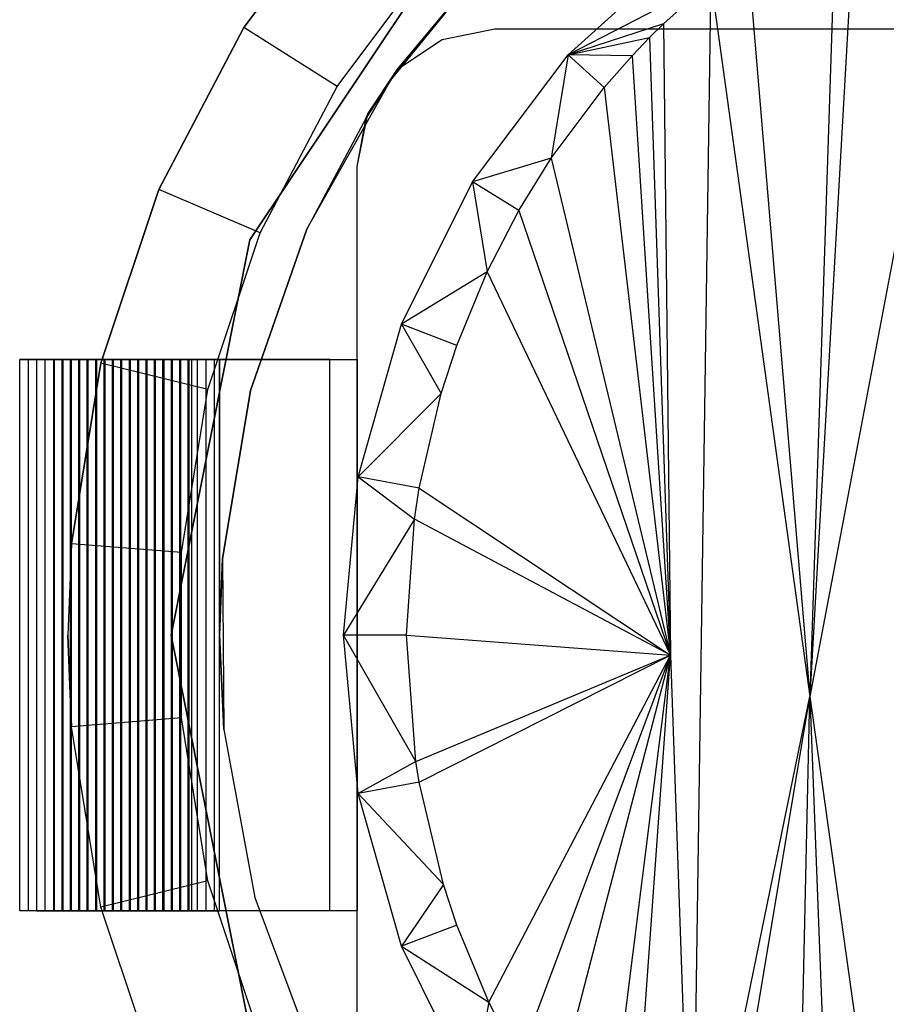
# Model space of a CAD drawing. Extents: x -3.54 to 3.54, y 0.19 to 5.65.
# Tile 47 of 62: x -2.39 to -2.14, y 4.56 to 4.84. Entities that reach past the tile are written whole.
import ezdxf

# ---------------------------------------------------------------- set-up
doc = ezdxf.new("R2010")
doc.units = 0
doc.header["$MEASUREMENT"] = 0
doc.layers.get('0').update_dxf_attribs({"color": 13, "linetype": 'CONTINUOUS'})

# ---------------------------------------------------------------- blocks, each defined once
blk = doc.blocks.new('EASY_RIGHT_PM_STL')
at = {"color": 0}
for p, q in [((-2.1134, 4.89442, 4.75146), (-2.15999, 4.64807, 4.73782)), ((-2.1134, 4.89442, 4.75146), (-2.15999, 4.64807, 4.73782)), ((-2.29036, 4.88098, 4.85906), (-2.32176, 4.83919, 4.85906)), ((-2.32176, 4.83919, 4.82756), (-2.29036, 4.88098, 4.82756)), ((-2.29036, 4.88098, 4.85906), (-2.32176, 4.83919, 4.85906)), ((-2.32176, 4.83919, 4.82756), (-2.29036, 4.88098, 4.82756)), ((-2.1468, 4.88014, 4.74192), (-2.15999, 4.64807, 4.73782)), ((-2.1468, 4.88014, 4.74192), (-2.15999, 4.64807, 4.73782)), ((-2.15253, 4.87704, 4.74016), (-2.15999, 4.64807, 4.73782)), ((-2.15253, 4.87704, 4.74016), (-2.15999, 4.64807, 4.73782)), ((-2.25604, 4.87439, 4.85906), (-2.32004, 4.77859, 4.85906)), ((-2.32004, 4.77859, 4.9378), (-2.25604, 4.87439, 4.9378)), ((-2.25604, 4.87439, 4.85906), (-2.32004, 4.77859, 4.85906)), ((-2.32004, 4.77859, 4.9378), (-2.25604, 4.87439, 4.9378)), ((-2.27987, 4.82411, 4.85906), (-2.24901, 4.86189, 4.85906)), ((-2.27987, 4.82411, 4.85906), (-2.24901, 4.86189, 4.85906)), ((-2.24901, 4.86189, 5.0126), (-2.27784, 4.82729, 5.0126)), ((-2.27784, 4.82729, 5.0126), (-2.24901, 4.86189, 4.85906)), ((-2.24901, 4.86189, 5.0126), (-2.27784, 4.82729, 5.0126)), ((-2.27784, 4.82729, 5.0126), (-2.24901, 4.86189, 4.85906)), ((-2.22909, 4.83137, 4.79606), (-2.19553, 4.86196, 4.79606)), ((-2.22909, 4.83137, 4.79606), (-2.19553, 4.86196, 4.79606)), ((-2.29514, 4.82236, 4.79606), (-2.26679, 4.8601, 4.79606)), ((-2.29514, 4.82236, 4.79606), (-2.26679, 4.8601, 4.79606)), ((-2.17787, 4.86066, 4.73197), (-2.15999, 4.64807, 4.73782)), ((-2.17787, 4.86066, 4.73197), (-2.15999, 4.64807, 4.73782)), ((-2.18833, 4.85245, 4.72838), (-2.22909, 4.83137, 4.79606)), ((-2.18833, 4.85245, 4.72838), (-2.22909, 4.83137, 4.79606)), ((-2.20185, 4.84029, 4.72357), (-2.18833, 4.85245, 4.72838)), ((-2.20185, 4.84029, 4.72357), (-2.18833, 4.85245, 4.72838)), ((-2.18833, 4.85245, 4.72838), (-2.19375, 4.4834, 4.72648)), ((-2.18833, 4.85245, 4.72838), (-2.19375, 4.4834, 4.72648)), ((-2.18833, 4.85245, 4.72838), (-2.15999, 4.64807, 4.73782)), ((-2.18833, 4.85245, 4.72838), (-2.15999, 4.64807, 4.73782)), ((-2.32176, 4.83919, 4.85906), (-2.34606, 4.79291, 4.85906)), ((-2.34606, 4.79291, 4.82756), (-2.32176, 4.83919, 4.82756)), ((-2.32176, 4.83919, 4.85906), (-2.34606, 4.79291, 4.85906)), ((-2.34606, 4.79291, 4.82756), (-2.32176, 4.83919, 4.82756)), ((-2.29514, 4.82236, 4.79606), (-2.32176, 4.83919, 4.82756)), ((-2.29514, 4.82236, 4.79606), (-2.32176, 4.83919, 4.82756)), ((-2.32176, 4.83919, 4.85906), (-2.32176, 4.83919, 4.82756)), ((-2.32176, 4.83919, 4.85906), (-2.32176, 4.83919, 4.82756)), ((-2.26507, 4.83583, 5.0126), (-2.25, 4.83883, 5.0126)), ((-2.26507, 4.83583, 5.27638), (-2.25, 4.83883, 5.27638)), ((-2.26507, 4.83583, 5.0126), (-2.25, 4.83883, 5.0126)), ((-2.26507, 4.83583, 5.27638), (-2.25, 4.83883, 5.27638)), ((-2.25, 4.83883, 5.0126), (-1.84449, 4.83883, 5.0126)), ((-2.25, 4.83883, 5.27638), (-2.25, 4.83883, 5.0126)), ((-2.25, 4.83883, 5.27638), (-1.84449, 4.83883, 5.27638)), ((-2.25, 4.83883, 5.0126), (-1.84449, 4.83883, 5.0126)), ((-2.25, 4.83883, 5.27638), (-2.25, 4.83883, 5.0126)), ((-2.25, 4.83883, 5.27638), (-1.84449, 4.83883, 5.27638)), ((-2.20185, 4.84029, 4.72357), (-2.22909, 4.83137, 4.79606)), ((-2.20185, 4.84029, 4.72357), (-2.22909, 4.83137, 4.79606)), ((-2.20582, 4.83634, 4.72211), (-2.20185, 4.84029, 4.72357)), ((-2.20582, 4.83634, 4.72211), (-2.20185, 4.84029, 4.72357)), ((-2.20185, 4.84029, 4.72357), (-2.19979, 4.65987, 4.72431)), ((-2.20185, 4.84029, 4.72357), (-2.19979, 4.65987, 4.72431)), ((-2.27784, 4.82729, 5.0126), (-2.26507, 4.83583, 5.0126)), ((-2.27784, 4.82729, 5.27638), (-2.26507, 4.83583, 5.27638)), ((-2.27784, 4.82729, 5.0126), (-2.26507, 4.83583, 5.0126)), ((-2.27784, 4.82729, 5.27638), (-2.26507, 4.83583, 5.27638)), ((-2.26507, 4.83583, 5.27638), (-2.26507, 4.83583, 5.0126)), ((-2.26507, 4.83583, 5.27638), (-2.26507, 4.83583, 5.0126)), ((-2.22909, 4.83137, 4.79606), (-2.20582, 4.83634, 4.72211)), ((-2.22909, 4.83137, 4.79606), (-2.20582, 4.83634, 4.72211)), ((-2.21081, 4.83111, 4.72026), (-2.20582, 4.83634, 4.72211)), ((-2.21081, 4.83111, 4.72026), (-2.20582, 4.83634, 4.72211)), ((-2.20582, 4.83634, 4.72211), (-2.19979, 4.65987, 4.72431)), ((-2.20582, 4.83634, 4.72211), (-2.19979, 4.65987, 4.72431)), ((-2.25645, 4.79513, 4.79606), (-2.22909, 4.83137, 4.79606)), ((-2.25645, 4.79513, 4.79606), (-2.22909, 4.83137, 4.79606)), ((-2.22909, 4.83137, 4.79606), (-2.23391, 4.80187, 4.71131)), ((-2.22909, 4.83137, 4.79606), (-2.23391, 4.80187, 4.71131)), ((-2.21081, 4.83111, 4.72026), (-2.22909, 4.83137, 4.79606)), ((-2.21081, 4.83111, 4.72026), (-2.22909, 4.83137, 4.79606)), ((-2.21879, 4.82203, 4.71723), (-2.22909, 4.83137, 4.79606)), ((-2.21879, 4.82203, 4.71723), (-2.22909, 4.83137, 4.79606)), ((-2.21879, 4.82203, 4.71723), (-2.21081, 4.83111, 4.72026)), ((-2.21879, 4.82203, 4.71723), (-2.21081, 4.83111, 4.72026)), ((-2.21081, 4.83111, 4.72026), (-2.19979, 4.65987, 4.72431)), ((-2.21081, 4.83111, 4.72026), (-2.19979, 4.65987, 4.72431)), ((-2.28637, 4.81452, 5.27638), (-2.27784, 4.82729, 5.27638)), ((-2.28637, 4.81452, 5.0126), (-2.27784, 4.82729, 5.0126)), ((-2.28637, 4.81452, 5.27638), (-2.27784, 4.82729, 5.27638)), ((-2.27784, 4.82729, 5.0126), (-2.27987, 4.82411, 5.0126)), ((-2.27784, 4.82729, 5.0126), (-2.27987, 4.82411, 4.85906)), ((-2.27784, 4.82729, 5.0126), (-2.27987, 4.82411, 4.85906)), ((-2.27784, 4.82729, 5.27638), (-2.27784, 4.82729, 5.0126)), ((-2.27784, 4.82729, 5.27638), (-2.27784, 4.82729, 5.0126)), ((-2.31708, 4.78056, 4.79606), (-2.29514, 4.82236, 4.79606)), ((-2.31708, 4.78056, 4.79606), (-2.29514, 4.82236, 4.79606)), ((-2.30374, 4.78157, 4.85906), (-2.27987, 4.82411, 4.85906)), ((-2.30374, 4.78157, 4.85906), (-2.27987, 4.82411, 4.85906)), ((-2.28682, 4.81339, 5.0126), (-2.27987, 4.82411, 4.85906)), ((-2.27987, 4.82411, 5.0126), (-2.28682, 4.81339, 5.0126)), ((-2.28682, 4.81339, 5.0126), (-2.27987, 4.82411, 4.85906)), ((-2.27987, 4.82411, 5.0126), (-2.27987, 4.82411, 4.85906)), ((-2.27987, 4.82411, 5.0126), (-2.27987, 4.82411, 4.85906)), ((-2.23391, 4.80187, 4.71131), (-2.21879, 4.82203, 4.71723)), ((-2.23391, 4.80187, 4.71131), (-2.21879, 4.82203, 4.71723)), ((-2.21879, 4.82203, 4.71723), (-2.19979, 4.65987, 4.72431)), ((-2.21879, 4.82203, 4.71723), (-2.19979, 4.65987, 4.72431)), ((-2.28682, 4.81339, 5.0126), (-2.30374, 4.78157, 5.0126)), ((-2.28682, 4.81339, 5.0126), (-2.30374, 4.78157, 5.0126)), ((-2.28682, 4.81339, 5.0126), (-2.30374, 4.78157, 4.85906)), ((-2.28682, 4.81339, 5.0126), (-2.30374, 4.78157, 4.85906)), ((-2.28937, 4.79946, 5.27638), (-2.28637, 4.81452, 5.0126)), ((-2.28937, 4.79946, 5.27638), (-2.28637, 4.81452, 5.27638)), ((-2.28937, 4.79946, 5.27638), (-2.28637, 4.81452, 5.0126)), ((-2.28937, 4.79946, 5.27638), (-2.28637, 4.81452, 5.27638)), ((-2.28937, 4.79946, 5.0126), (-2.28682, 4.81339, 5.0126)), ((-2.28937, 4.79946, 5.0126), (-2.28682, 4.81339, 5.0126)), ((-2.28937, 4.79946, 5.27638), (-2.28682, 4.81339, 5.0126)), ((-2.28937, 4.79946, 5.27638), (-2.28682, 4.81339, 5.0126)), ((-2.28682, 4.81339, 5.0126), (-2.28637, 4.81452, 5.0126)), ((-2.28637, 4.81452, 5.27638), (-2.28637, 4.81452, 5.0126)), ((-2.28637, 4.81452, 5.27638), (-2.28637, 4.81452, 5.0126)), ((-2.23391, 4.80187, 4.71131), (-2.25645, 4.79513, 4.79606)), ((-2.23391, 4.80187, 4.71131), (-2.25645, 4.79513, 4.79606)), ((-2.24316, 4.78695, 4.70755), (-2.23391, 4.80187, 4.71131)), ((-2.24316, 4.78695, 4.70755), (-2.23391, 4.80187, 4.71131)), ((-2.23391, 4.80187, 4.71131), (-2.19979, 4.65987, 4.72431)), ((-2.23391, 4.80187, 4.71131), (-2.19979, 4.65987, 4.72431)), ((-2.28937, 4.53174, 5.0126), (-2.28937, 4.79946, 5.0126)), ((-2.28937, 4.53174, 5.0126), (-2.28937, 4.79946, 5.0126)), ((-2.28937, 4.74434, 5.27638), (-2.28937, 4.79946, 5.27638)), ((-2.28937, 4.79946, 5.27638), (-2.28937, 4.79946, 5.0126)), ((-2.28937, 4.79946, 5.27638), (-2.28937, 4.79946, 5.0126)), ((-2.28937, 4.74434, 5.27638), (-2.28937, 4.79946, 5.27638)), ((-2.27669, 4.75449, 4.79606), (-2.25645, 4.79513, 4.79606)), ((-2.27669, 4.75449, 4.79606), (-2.25645, 4.79513, 4.79606)), ((-2.25645, 4.79513, 4.79606), (-2.25225, 4.76939, 4.70375)), ((-2.24316, 4.78695, 4.70755), (-2.25645, 4.79513, 4.79606)), ((-2.24316, 4.78695, 4.70755), (-2.25645, 4.79513, 4.79606)), ((-2.25645, 4.79513, 4.79606), (-2.25225, 4.76939, 4.70375)), ((-2.34606, 4.79291, 4.85906), (-2.36261, 4.74333, 4.85906)), ((-2.36261, 4.74333, 4.82756), (-2.34606, 4.79291, 4.82756)), ((-2.34606, 4.79291, 4.85906), (-2.36261, 4.74333, 4.85906)), ((-2.36261, 4.74333, 4.82756), (-2.34606, 4.79291, 4.82756)), ((-2.31708, 4.78056, 4.79606), (-2.34606, 4.79291, 4.82756)), ((-2.31708, 4.78056, 4.79606), (-2.34606, 4.79291, 4.82756)), ((-2.34606, 4.79291, 4.85906), (-2.34606, 4.79291, 4.82756)), ((-2.34606, 4.79291, 4.85906), (-2.34606, 4.79291, 4.82756)), ((-2.25225, 4.76939, 4.70375), (-2.24316, 4.78695, 4.70755)), ((-2.25225, 4.76939, 4.70375), (-2.24316, 4.78695, 4.70755)), ((-2.24316, 4.78695, 4.70755), (-2.19979, 4.65987, 4.72431)), ((-2.24316, 4.78695, 4.70755), (-2.19979, 4.65987, 4.72431)), ((-2.33203, 4.73579, 4.79606), (-2.31708, 4.78056, 4.79606)), ((-2.33203, 4.73579, 4.79606), (-2.31708, 4.78056, 4.79606)), ((-2.31991, 4.73554, 4.85906), (-2.30374, 4.78157, 4.85906)), ((-2.30374, 4.78157, 5.0126), (-2.31991, 4.73554, 5.0126)), ((-2.30374, 4.78157, 5.0126), (-2.31991, 4.73554, 5.0126)), ((-2.31991, 4.73554, 4.85906), (-2.30374, 4.78157, 4.85906)), ((-2.30374, 4.78157, 5.0126), (-2.30374, 4.78157, 4.85906)), ((-2.30374, 4.78157, 5.0126), (-2.30374, 4.78157, 4.85906)), ((-2.32004, 4.77859, 4.85906), (-2.34252, 4.6656, 4.85906)), ((-2.34252, 4.6656, 4.9378), (-2.32004, 4.77859, 4.9378)), ((-2.32004, 4.77859, 4.85906), (-2.34252, 4.6656, 4.85906)), ((-2.34252, 4.6656, 4.9378), (-2.32004, 4.77859, 4.9378)), ((-2.32004, 4.77859, 4.85906), (-2.32004, 4.77859, 4.9378)), ((-2.32004, 4.77859, 4.85906), (-2.32004, 4.77859, 4.9378)), ((-2.25225, 4.76939, 4.70375), (-2.27669, 4.75449, 4.79606)), ((-2.25225, 4.76939, 4.70375), (-2.27669, 4.75449, 4.79606)), ((-2.26089, 4.7484, 4.70005), (-2.25225, 4.76939, 4.70375)), ((-2.26089, 4.7484, 4.70005), (-2.25225, 4.76939, 4.70375)), ((-2.25225, 4.76939, 4.70375), (-2.19979, 4.65987, 4.72431)), ((-2.25225, 4.76939, 4.70375), (-2.19979, 4.65987, 4.72431)), ((-2.28912, 4.71081, 4.79606), (-2.27669, 4.75449, 4.79606)), ((-2.28912, 4.71081, 4.79606), (-2.27669, 4.75449, 4.79606)), ((-2.27669, 4.75449, 4.79606), (-2.26535, 4.73469, 4.69811)), ((-2.26089, 4.7484, 4.70005), (-2.27669, 4.75449, 4.79606)), ((-2.26089, 4.7484, 4.70005), (-2.27669, 4.75449, 4.79606)), ((-2.27669, 4.75449, 4.79606), (-2.26535, 4.73469, 4.69811)), ((-2.26535, 4.73469, 4.69811), (-2.26089, 4.7484, 4.70005)), ((-2.26535, 4.73469, 4.69811), (-2.26089, 4.7484, 4.70005)), ((-2.38583, 4.74434, 5.0126), (-2.38342, 4.74434, 5.0051)), ((-2.38583, 4.58686, 5.0126), (-2.38583, 4.74434, 5.0126)), ((-2.29724, 4.74434, 5.27638), (-2.38583, 4.74434, 5.0126)), ((-2.38583, 4.58686, 5.0126), (-2.38583, 4.74434, 5.0126)), ((-2.38583, 4.74434, 5.0126), (-2.38342, 4.74434, 5.0051)), ((-2.29724, 4.74434, 5.27638), (-2.38583, 4.74434, 5.0126)), ((-2.38342, 4.74434, 5.0051), (-2.38342, 4.58686, 5.0051)), ((-2.38342, 4.74434, 5.0051), (-2.37593, 4.74434, 5.0075)), ((-2.38342, 4.74434, 5.0051), (-2.38342, 4.58686, 5.0051)), ((-2.38342, 4.74434, 5.0051), (-2.37593, 4.74434, 5.0075)), ((-2.37352, 4.74434, 5.00001), (-2.38102, 4.74434, 4.9976)), ((-2.38102, 4.74434, 4.9976), (-2.38102, 4.58686, 4.9976)), ((-2.38102, 4.74434, 4.9976), (-2.37862, 4.74434, 4.9901)), ((-2.38102, 4.74434, 4.9976), (-2.38102, 4.58686, 4.9976)), ((-2.38102, 4.74434, 4.9976), (-2.37862, 4.74434, 4.9901)), ((-2.37352, 4.74434, 5.00001), (-2.38102, 4.74434, 4.9976)), ((-2.37862, 4.74434, 4.9901), (-2.37862, 4.58686, 4.9901)), ((-2.37862, 4.74434, 4.9901), (-2.37112, 4.74434, 4.99251)), ((-2.37862, 4.74434, 4.9901), (-2.37862, 4.58686, 4.9901)), ((-2.37862, 4.74434, 4.9901), (-2.37112, 4.74434, 4.99251)), ((-2.36872, 4.74434, 4.98501), (-2.37621, 4.74434, 4.9826)), ((-2.37621, 4.74434, 4.9826), (-2.37621, 4.58686, 4.9826)), ((-2.37621, 4.74434, 4.9826), (-2.37381, 4.74434, 4.97511)), ((-2.37621, 4.74434, 4.9826), (-2.37621, 4.58686, 4.9826)), ((-2.37621, 4.74434, 4.9826), (-2.37381, 4.74434, 4.97511)), ((-2.36872, 4.74434, 4.98501), (-2.37621, 4.74434, 4.9826)), ((-2.37593, 4.74434, 5.0075), (-2.37593, 4.58686, 5.0075)), ((-2.37593, 4.74434, 5.0075), (-2.37352, 4.74434, 5.00001)), ((-2.37593, 4.74434, 5.0075), (-2.37593, 4.58686, 5.0075)), ((-2.37593, 4.74434, 5.0075), (-2.37352, 4.74434, 5.00001)), ((-2.37381, 4.74434, 4.97511), (-2.37381, 4.58686, 4.97511)), ((-2.37381, 4.74434, 4.97511), (-2.36631, 4.74434, 4.97751)), ((-2.37381, 4.74434, 4.97511), (-2.37381, 4.58686, 4.97511)), ((-2.37381, 4.74434, 4.97511), (-2.36631, 4.74434, 4.97751)), ((-2.37352, 4.74434, 5.00001), (-2.37352, 4.58686, 5.00001)), ((-2.37352, 4.74434, 5.00001), (-2.37352, 4.58686, 5.00001)), ((-2.36391, 4.74434, 4.97001), (-2.37141, 4.74434, 4.96761)), ((-2.37141, 4.74434, 4.96761), (-2.37141, 4.58686, 4.96761)), ((-2.37141, 4.74434, 4.96761), (-2.369, 4.74434, 4.96011)), ((-2.37141, 4.74434, 4.96761), (-2.37141, 4.58686, 4.96761)), ((-2.37141, 4.74434, 4.96761), (-2.369, 4.74434, 4.96011)), ((-2.36391, 4.74434, 4.97001), (-2.37141, 4.74434, 4.96761)), ((-2.37112, 4.74434, 4.99251), (-2.37112, 4.58686, 4.99251)), ((-2.37112, 4.74434, 4.99251), (-2.36872, 4.74434, 4.98501)), ((-2.37112, 4.74434, 4.99251), (-2.37112, 4.58686, 4.99251)), ((-2.37112, 4.74434, 4.99251), (-2.36872, 4.74434, 4.98501)), ((-2.36261, 4.74333, 4.85906), (-2.37099, 4.69173, 4.85906)), ((-2.37099, 4.69173, 4.82756), (-2.36261, 4.74333, 4.82756)), ((-2.36261, 4.74333, 4.85906), (-2.37099, 4.69173, 4.85906)), ((-2.37099, 4.69173, 4.82756), (-2.36261, 4.74333, 4.82756)), ((-2.369, 4.74434, 4.96011), (-2.369, 4.58686, 4.96011)), ((-2.369, 4.74434, 4.96011), (-2.36151, 4.74434, 4.96251)), ((-2.369, 4.74434, 4.96011), (-2.369, 4.58686, 4.96011)), ((-2.369, 4.74434, 4.96011), (-2.36151, 4.74434, 4.96251)), ((-2.36872, 4.74434, 4.98501), (-2.36872, 4.58686, 4.98501)), ((-2.36872, 4.74434, 4.98501), (-2.36872, 4.58686, 4.98501)), ((-2.3591, 4.74434, 4.95502), (-2.3666, 4.74434, 4.95261)), ((-2.3666, 4.74434, 4.95261), (-2.3666, 4.58686, 4.95261)), ((-2.3666, 4.74434, 4.95261), (-2.3642, 4.74434, 4.94511)), ((-2.3666, 4.74434, 4.95261), (-2.3666, 4.58686, 4.95261)), ((-2.3666, 4.74434, 4.95261), (-2.3642, 4.74434, 4.94511)), ((-2.3591, 4.74434, 4.95502), (-2.3666, 4.74434, 4.95261)), ((-2.36631, 4.74434, 4.97751), (-2.36631, 4.58686, 4.97751)), ((-2.36631, 4.74434, 4.97751), (-2.36391, 4.74434, 4.97001)), ((-2.36631, 4.74434, 4.97751), (-2.36631, 4.58686, 4.97751)), ((-2.36631, 4.74434, 4.97751), (-2.36391, 4.74434, 4.97001)), ((-2.3642, 4.74434, 4.94511), (-2.3642, 4.58686, 4.94511)), ((-2.3642, 4.74434, 4.94511), (-2.3567, 4.74434, 4.94752)), ((-2.3642, 4.74434, 4.94511), (-2.3642, 4.58686, 4.94511)), ((-2.3642, 4.74434, 4.94511), (-2.3567, 4.74434, 4.94752)), ((-2.36391, 4.74434, 4.97001), (-2.36391, 4.58686, 4.97001)), ((-2.36391, 4.74434, 4.97001), (-2.36391, 4.58686, 4.97001)), ((-2.33203, 4.73579, 4.79606), (-2.36261, 4.74333, 4.82756)), ((-2.33203, 4.73579, 4.79606), (-2.36261, 4.74333, 4.82756)), ((-2.36261, 4.74333, 4.85906), (-2.36261, 4.74333, 4.82756)), ((-2.36261, 4.74333, 4.85906), (-2.36261, 4.74333, 4.82756)), ((-2.3543, 4.74434, 4.94002), (-2.36179, 4.74434, 4.93762)), ((-2.36179, 4.74434, 4.93762), (-2.36179, 4.58686, 4.93762)), ((-2.36179, 4.74434, 4.93762), (-2.35939, 4.74434, 4.93012)), ((-2.36179, 4.74434, 4.93762), (-2.36179, 4.58686, 4.93762)), ((-2.36179, 4.74434, 4.93762), (-2.35939, 4.74434, 4.93012)), ((-2.3543, 4.74434, 4.94002), (-2.36179, 4.74434, 4.93762)), ((-2.36151, 4.74434, 4.96251), (-2.36151, 4.58686, 4.96251)), ((-2.36151, 4.74434, 4.96251), (-2.3591, 4.74434, 4.95502)), ((-2.36151, 4.74434, 4.96251), (-2.36151, 4.58686, 4.96251)), ((-2.36151, 4.74434, 4.96251), (-2.3591, 4.74434, 4.95502)), ((-2.35939, 4.74434, 4.93012), (-2.35939, 4.58686, 4.93012)), ((-2.35939, 4.74434, 4.93012), (-2.35189, 4.74434, 4.93252)), ((-2.35939, 4.74434, 4.93012), (-2.35939, 4.58686, 4.93012)), ((-2.35939, 4.74434, 4.93012), (-2.35189, 4.74434, 4.93252)), ((-2.3591, 4.74434, 4.95502), (-2.3591, 4.58686, 4.95502)), ((-2.3591, 4.74434, 4.95502), (-2.3591, 4.58686, 4.95502)), ((-2.34949, 4.74434, 4.92502), (-2.35699, 4.74434, 4.92262)), ((-2.35699, 4.74434, 4.92262), (-2.35699, 4.58686, 4.92262)), ((-2.35699, 4.74434, 4.92262), (-2.35458, 4.74434, 4.91512)), ((-2.35699, 4.74434, 4.92262), (-2.35699, 4.58686, 4.92262)), ((-2.35699, 4.74434, 4.92262), (-2.35458, 4.74434, 4.91512)), ((-2.34949, 4.74434, 4.92502), (-2.35699, 4.74434, 4.92262)), ((-2.32874, 4.74434, 4.92478), (-2.35682, 4.74434, 5.0124)), ((-2.35682, 4.74434, 5.0124), (-2.35682, 4.58686, 5.0124)), ((-2.35682, 4.74434, 5.0124), (-2.35682, 4.58686, 5.0124)), ((-2.35682, 4.74434, 5.0124), (-2.28937, 4.74434, 5.21326)), ((-2.35682, 4.74434, 5.0124), (-2.28937, 4.74434, 5.21326)), ((-2.32874, 4.74434, 4.92478), (-2.35682, 4.74434, 5.0124)), ((-2.3567, 4.74434, 4.94752), (-2.3567, 4.58686, 4.94752)), ((-2.3567, 4.74434, 4.94752), (-2.3543, 4.74434, 4.94002)), ((-2.3567, 4.74434, 4.94752), (-2.3567, 4.58686, 4.94752)), ((-2.3567, 4.74434, 4.94752), (-2.3543, 4.74434, 4.94002)), ((-2.35458, 4.74434, 4.91512), (-2.35458, 4.58686, 4.91512)), ((-2.35458, 4.74434, 4.91512), (-2.34709, 4.74434, 4.91752)), ((-2.35458, 4.74434, 4.91512), (-2.35458, 4.58686, 4.91512)), ((-2.35458, 4.74434, 4.91512), (-2.34709, 4.74434, 4.91752)), ((-2.3543, 4.74434, 4.94002), (-2.3543, 4.58686, 4.94002)), ((-2.3543, 4.74434, 4.94002), (-2.3543, 4.58686, 4.94002)), ((-2.34468, 4.74434, 4.91003), (-2.35218, 4.74434, 4.90762)), ((-2.35218, 4.74434, 4.90762), (-2.35218, 4.58686, 4.90762)), ((-2.35218, 4.74434, 4.90762), (-2.34978, 4.74434, 4.90012)), ((-2.35218, 4.74434, 4.90762), (-2.35218, 4.58686, 4.90762)), ((-2.35218, 4.74434, 4.90762), (-2.34978, 4.74434, 4.90012)), ((-2.34468, 4.74434, 4.91003), (-2.35218, 4.74434, 4.90762)), ((-2.35189, 4.74434, 4.93252), (-2.35189, 4.58686, 4.93252)), ((-2.35189, 4.74434, 4.93252), (-2.34949, 4.74434, 4.92502)), ((-2.35189, 4.74434, 4.93252), (-2.35189, 4.58686, 4.93252)), ((-2.35189, 4.74434, 4.93252), (-2.34949, 4.74434, 4.92502)), ((-2.34978, 4.74434, 4.90012), (-2.34978, 4.58686, 4.90012)), ((-2.34978, 4.74434, 4.90012), (-2.34228, 4.74434, 4.90253)), ((-2.34978, 4.74434, 4.90012), (-2.34978, 4.58686, 4.90012)), ((-2.34978, 4.74434, 4.90012), (-2.34228, 4.74434, 4.90253)), ((-2.34949, 4.74434, 4.92502), (-2.34949, 4.58686, 4.92502)), ((-2.34949, 4.74434, 4.92502), (-2.34949, 4.58686, 4.92502)), ((-2.33988, 4.74434, 4.89503), (-2.34737, 4.74434, 4.89263)), ((-2.34737, 4.74434, 4.89263), (-2.34737, 4.58686, 4.89263)), ((-2.34737, 4.74434, 4.89263), (-2.34497, 4.74434, 4.88513)), ((-2.34737, 4.74434, 4.89263), (-2.34737, 4.58686, 4.89263)), ((-2.34737, 4.74434, 4.89263), (-2.34497, 4.74434, 4.88513)), ((-2.33988, 4.74434, 4.89503), (-2.34737, 4.74434, 4.89263)), ((-2.34709, 4.74434, 4.91752), (-2.34709, 4.58686, 4.91752)), ((-2.34709, 4.74434, 4.91752), (-2.34468, 4.74434, 4.91003)), ((-2.34709, 4.74434, 4.91752), (-2.34709, 4.58686, 4.91752)), ((-2.34709, 4.74434, 4.91752), (-2.34468, 4.74434, 4.91003)), ((-2.34497, 4.74434, 4.88513), (-2.34497, 4.58686, 4.88513)), ((-2.34497, 4.74434, 4.88513), (-2.33747, 4.74434, 4.88753)), ((-2.34497, 4.74434, 4.88513), (-2.34497, 4.58686, 4.88513)), ((-2.34497, 4.74434, 4.88513), (-2.33747, 4.74434, 4.88753)), ((-2.34468, 4.74434, 4.91003), (-2.34468, 4.58686, 4.91003)), ((-2.34468, 4.74434, 4.91003), (-2.34468, 4.58686, 4.91003)), ((-2.33507, 4.74434, 4.88003), (-2.34257, 4.74434, 4.87763)), ((-2.34257, 4.74434, 4.87763), (-2.34257, 4.58686, 4.87763)), ((-2.34257, 4.74434, 4.87763), (-2.34016, 4.74434, 4.87013)), ((-2.34257, 4.74434, 4.87763), (-2.34257, 4.58686, 4.87763)), ((-2.34257, 4.74434, 4.87763), (-2.34016, 4.74434, 4.87013)), ((-2.33507, 4.74434, 4.88003), (-2.34257, 4.74434, 4.87763)), ((-2.34228, 4.74434, 4.90253), (-2.34228, 4.58686, 4.90253)), ((-2.34228, 4.74434, 4.90253), (-2.33988, 4.74434, 4.89503)), ((-2.34228, 4.74434, 4.90253), (-2.34228, 4.58686, 4.90253)), ((-2.34228, 4.74434, 4.90253), (-2.33988, 4.74434, 4.89503)), ((-2.34016, 4.74434, 4.87013), (-2.34016, 4.58686, 4.87013)), ((-2.34016, 4.74434, 4.87013), (-2.33267, 4.74434, 4.87253)), ((-2.34016, 4.74434, 4.87013), (-2.34016, 4.58686, 4.87013)), ((-2.34016, 4.74434, 4.87013), (-2.33267, 4.74434, 4.87253)), ((-2.33988, 4.74434, 4.89503), (-2.33988, 4.58686, 4.89503)), ((-2.33988, 4.74434, 4.89503), (-2.33988, 4.58686, 4.89503)), ((-2.33026, 4.74434, 4.86504), (-2.33776, 4.74434, 4.86263)), ((-2.33776, 4.74434, 4.86263), (-2.33776, 4.58686, 4.86263)), ((-2.33776, 4.74434, 4.86263), (-2.33776, 4.58686, 4.86263)), ((-2.33776, 4.74434, 4.86263), (-2.33661, 4.74434, 4.85906)), ((-2.33776, 4.74434, 4.86263), (-2.33661, 4.74434, 4.85906)), ((-2.33026, 4.74434, 4.86504), (-2.33776, 4.74434, 4.86263)), ((-2.33747, 4.74434, 4.88753), (-2.33747, 4.58686, 4.88753)), ((-2.33747, 4.74434, 4.88753), (-2.33507, 4.74434, 4.88003)), ((-2.33747, 4.74434, 4.88753), (-2.33747, 4.58686, 4.88753)), ((-2.33747, 4.74434, 4.88753), (-2.33507, 4.74434, 4.88003)), ((-2.33661, 4.58686, 4.85906), (-2.33661, 4.74434, 4.85906)), ((-2.33661, 4.74434, 4.85906), (-2.32874, 4.74434, 4.85906)), ((-2.33661, 4.58686, 4.85906), (-2.33661, 4.74434, 4.85906)), ((-2.33661, 4.74434, 4.85906), (-2.32874, 4.74434, 4.85906)), ((-2.33507, 4.74434, 4.88003), (-2.33507, 4.58686, 4.88003)), ((-2.33507, 4.74434, 4.88003), (-2.33507, 4.58686, 4.88003)), ((-2.33267, 4.74434, 4.87253), (-2.33267, 4.58686, 4.87253)), ((-2.33267, 4.74434, 4.87253), (-2.33026, 4.74434, 4.86504)), ((-2.33267, 4.74434, 4.87253), (-2.33267, 4.58686, 4.87253)), ((-2.33267, 4.74434, 4.87253), (-2.33026, 4.74434, 4.86504)), ((-2.33026, 4.74434, 4.86504), (-2.33026, 4.58686, 4.86504)), ((-2.33026, 4.74434, 4.86504), (-2.33026, 4.58686, 4.86504)), ((-2.32874, 4.74434, 4.85906), (-2.32874, 4.6656, 4.85906)), ((-2.32874, 4.58686, 4.92478), (-2.32874, 4.74434, 4.92478)), ((-2.32874, 4.74434, 4.85906), (-2.32874, 4.6656, 4.85906)), ((-2.32874, 4.74434, 4.85906), (-2.32874, 4.74434, 4.92478)), ((-2.32874, 4.58686, 4.92478), (-2.32874, 4.74434, 4.92478)), ((-2.32874, 4.74434, 4.85906), (-2.32874, 4.74434, 4.92478)), ((-2.29724, 4.58686, 5.27638), (-2.29724, 4.74434, 5.27638)), ((-2.29724, 4.74434, 5.27638), (-2.28937, 4.74434, 5.27638)), ((-2.29724, 4.74434, 5.27638), (-2.28937, 4.74434, 5.27638)), ((-2.29724, 4.58686, 5.27638), (-2.29724, 4.74434, 5.27638)), ((-2.28937, 4.74434, 5.21326), (-2.28937, 4.58686, 5.21326)), ((-2.28937, 4.74434, 5.27638), (-2.28937, 4.74434, 5.21326)), ((-2.28937, 4.74434, 5.21326), (-2.28937, 4.58686, 5.21326)), ((-2.28937, 4.74434, 5.27638), (-2.28937, 4.74434, 5.21326)), ((-2.3396, 4.6892, 4.79606), (-2.33203, 4.73579, 4.79606)), ((-2.3396, 4.6892, 4.79606), (-2.33203, 4.73579, 4.79606)), ((-2.32789, 4.68742, 4.85906), (-2.31991, 4.73554, 4.85906)), ((-2.31991, 4.73554, 5.0126), (-2.32789, 4.68742, 5.0126)), ((-2.31991, 4.73554, 5.0126), (-2.32789, 4.68742, 5.0126)), ((-2.32789, 4.68742, 4.85906), (-2.31991, 4.73554, 4.85906)), ((-2.31991, 4.73554, 5.0126), (-2.31991, 4.73554, 4.85906)), ((-2.31991, 4.73554, 5.0126), (-2.31991, 4.73554, 4.85906)), ((-2.26535, 4.73469, 4.69811), (-2.28912, 4.71081, 4.79606)), ((-2.26535, 4.73469, 4.69811), (-2.28912, 4.71081, 4.79606)), ((-2.27165, 4.70757, 4.69532), (-2.26535, 4.73469, 4.69811)), ((-2.27165, 4.70757, 4.69532), (-2.26535, 4.73469, 4.69811)), ((-2.29331, 4.6656, 4.79606), (-2.28912, 4.71081, 4.79606)), ((-2.29331, 4.6656, 4.79606), (-2.28912, 4.71081, 4.79606)), ((-2.28912, 4.71081, 4.79606), (-2.27301, 4.69875, 4.69471)), ((-2.27165, 4.70757, 4.69532), (-2.28912, 4.71081, 4.79606)), ((-2.27165, 4.70757, 4.69532), (-2.28912, 4.71081, 4.79606)), ((-2.28912, 4.71081, 4.79606), (-2.27301, 4.69875, 4.69471)), ((-2.27301, 4.69875, 4.69471), (-2.27165, 4.70757, 4.69532)), ((-2.27301, 4.69875, 4.69471), (-2.27165, 4.70757, 4.69532)), ((-2.27165, 4.70757, 4.69532), (-2.19979, 4.65987, 4.72431)), ((-2.27165, 4.70757, 4.69532), (-2.19979, 4.65987, 4.72431)), ((-2.27301, 4.69875, 4.69471), (-2.29331, 4.6656, 4.79606)), ((-2.27301, 4.69875, 4.69471), (-2.29331, 4.6656, 4.79606)), ((-2.27526, 4.6656, 4.6937), (-2.27301, 4.69875, 4.69471)), ((-2.27526, 4.6656, 4.6937), (-2.27301, 4.69875, 4.69471)), ((-2.19979, 4.65987, 4.72431), (-2.27301, 4.69875, 4.69471)), ((-2.19979, 4.65987, 4.72431), (-2.27301, 4.69875, 4.69471)), ((-2.37099, 4.69173, 4.85906), (-2.37205, 4.6656, 4.85906)), ((-2.37099, 4.69173, 4.85906), (-2.37205, 4.6656, 4.85906)), ((-2.37099, 4.69173, 4.82756), (-2.37205, 4.6656, 4.85906)), ((-2.37099, 4.69173, 4.82756), (-2.37205, 4.6656, 4.85906)), ((-2.3396, 4.6892, 4.79606), (-2.37099, 4.69173, 4.82756)), ((-2.37099, 4.63946, 4.82756), (-2.37099, 4.69173, 4.82756)), ((-2.3396, 4.6892, 4.79606), (-2.37099, 4.69173, 4.82756)), ((-2.37099, 4.69173, 4.85906), (-2.37099, 4.69173, 4.82756)), ((-2.37099, 4.69173, 4.85906), (-2.37099, 4.69173, 4.82756)), ((-2.37099, 4.63946, 4.82756), (-2.37099, 4.69173, 4.82756)), ((-2.3396, 4.642, 4.79606), (-2.3396, 4.6892, 4.79606)), ((-2.3396, 4.642, 4.79606), (-2.3396, 4.6892, 4.79606)), ((-2.32874, 4.6656, 4.85906), (-2.32789, 4.68742, 4.85906)), ((-2.32789, 4.68742, 5.0126), (-2.32874, 4.6656, 4.85906)), ((-2.32789, 4.68742, 5.0126), (-2.32874, 4.6656, 4.85906)), ((-2.32874, 4.6656, 4.85906), (-2.32789, 4.68742, 4.85906)), ((-2.32789, 4.68742, 5.0126), (-2.32745, 4.63864, 5.0126)), ((-2.32789, 4.68742, 5.0126), (-2.32745, 4.63864, 5.0126)), ((-2.32789, 4.68742, 5.0126), (-2.32789, 4.68742, 4.85906)), ((-2.32789, 4.68742, 5.0126), (-2.32789, 4.68742, 4.85906)), ((-2.37099, 4.63946, 4.85906), (-2.37205, 4.6656, 4.85906)), ((-2.37099, 4.63946, 4.85906), (-2.37205, 4.6656, 4.85906)), ((-2.37205, 4.6656, 4.85906), (-2.37099, 4.63946, 4.82756)), ((-2.37205, 4.6656, 4.85906), (-2.37099, 4.63946, 4.82756)), ((-2.34252, 4.6656, 4.85906), (-2.32004, 4.5526, 4.85906)), ((-2.32004, 4.5526, 4.9378), (-2.34252, 4.6656, 4.9378)), ((-2.34252, 4.6656, 4.9378), (-2.34252, 4.6656, 4.85906)), ((-2.34252, 4.6656, 4.85906), (-2.32004, 4.5526, 4.85906)), ((-2.34252, 4.6656, 4.9378), (-2.34252, 4.6656, 4.85906)), ((-2.32004, 4.5526, 4.9378), (-2.34252, 4.6656, 4.9378)), ((-2.32874, 4.6656, 4.85906), (-2.32745, 4.63864, 4.85906)), ((-2.32874, 4.58686, 4.85906), (-2.32874, 4.6656, 4.85906)), ((-2.32874, 4.58686, 4.85906), (-2.32874, 4.6656, 4.85906)), ((-2.32745, 4.63864, 5.0126), (-2.32874, 4.6656, 4.85906)), ((-2.32874, 4.6656, 4.85906), (-2.32745, 4.63864, 4.85906)), ((-2.32745, 4.63864, 5.0126), (-2.32874, 4.6656, 4.85906)), ((-2.27526, 4.6656, 4.6937), (-2.29331, 4.6656, 4.79606)), ((-2.27526, 4.6656, 4.6937), (-2.29331, 4.6656, 4.79606)), ((-2.2726, 4.62955, 4.69489), (-2.29331, 4.6656, 4.79606)), ((-2.2726, 4.62955, 4.69489), (-2.29331, 4.6656, 4.79606)), ((-2.28912, 4.62038, 4.79606), (-2.29331, 4.6656, 4.79606)), ((-2.28912, 4.62038, 4.79606), (-2.29331, 4.6656, 4.79606)), ((-2.2726, 4.62955, 4.69489), (-2.27526, 4.6656, 4.6937)), ((-2.27526, 4.6656, 4.6937), (-2.19979, 4.65987, 4.72431)), ((-2.27526, 4.6656, 4.6937), (-2.19979, 4.65987, 4.72431)), ((-2.2726, 4.62955, 4.69489), (-2.27526, 4.6656, 4.6937)), ((-2.2726, 4.62955, 4.69489), (-2.19979, 4.65987, 4.72431)), ((-2.2726, 4.62955, 4.69489), (-2.19979, 4.65987, 4.72431)), ((-2.27165, 4.62363, 4.69532), (-2.19979, 4.65987, 4.72431)), ((-2.27165, 4.62363, 4.69532), (-2.19979, 4.65987, 4.72431)), ((-2.25177, 4.56077, 4.70395), (-2.19979, 4.65987, 4.72431)), ((-2.25177, 4.56077, 4.70395), (-2.19979, 4.65987, 4.72431)), ((-2.24316, 4.54424, 4.70755), (-2.19979, 4.65987, 4.72431)), ((-2.24316, 4.54424, 4.70755), (-2.19979, 4.65987, 4.72431)), ((-2.23389, 4.52929, 4.71131), (-2.19979, 4.65987, 4.72431)), ((-2.23389, 4.52929, 4.71131), (-2.19979, 4.65987, 4.72431)), ((-2.2188, 4.50917, 4.71723), (-2.19979, 4.65987, 4.72431)), ((-2.2188, 4.50917, 4.71723), (-2.19979, 4.65987, 4.72431)), ((-2.21131, 4.50063, 4.72007), (-2.19979, 4.65987, 4.72431)), ((-2.21131, 4.50063, 4.72007), (-2.19979, 4.65987, 4.72431)), ((-2.19979, 4.65987, 4.72431), (-2.19375, 4.4834, 4.72648)), ((-2.19979, 4.65987, 4.72431), (-2.19375, 4.4834, 4.72648)), ((-2.19375, 4.4834, 4.72648), (-2.15999, 4.64807, 4.73782)), ((-2.19375, 4.4834, 4.72648), (-2.15999, 4.64807, 4.73782)), ((-2.18833, 4.47875, 4.72838), (-2.15999, 4.64807, 4.73782)), ((-2.18833, 4.47875, 4.72838), (-2.15999, 4.64807, 4.73782)), ((-2.16417, 4.46111, 4.73649), (-2.15999, 4.64807, 4.73782)), ((-2.16417, 4.46111, 4.73649), (-2.15999, 4.64807, 4.73782)), ((-2.15999, 4.64807, 4.73782), (-2.15254, 4.45416, 4.74016)), ((-2.15999, 4.64807, 4.73782), (-2.15254, 4.45416, 4.74016)), ((-2.15999, 4.64807, 4.73782), (-2.13139, 4.4437, 4.74647)), ((-2.15999, 4.64807, 4.73782), (-2.13139, 4.4437, 4.74647)), ((-2.3396, 4.642, 4.79606), (-2.37099, 4.63946, 4.82756)), ((-2.3396, 4.642, 4.79606), (-2.37099, 4.63946, 4.82756)), ((-2.33203, 4.5954, 4.79606), (-2.3396, 4.642, 4.79606)), ((-2.33203, 4.5954, 4.79606), (-2.3396, 4.642, 4.79606)), ((-2.36261, 4.58787, 4.85906), (-2.37099, 4.63946, 4.85906)), ((-2.36261, 4.58787, 4.82756), (-2.37099, 4.63946, 4.82756)), ((-2.36261, 4.58787, 4.85906), (-2.37099, 4.63946, 4.85906)), ((-2.37099, 4.63946, 4.85906), (-2.37099, 4.63946, 4.82756)), ((-2.36261, 4.58787, 4.82756), (-2.37099, 4.63946, 4.82756)), ((-2.37099, 4.63946, 4.85906), (-2.37099, 4.63946, 4.82756)), ((-2.32745, 4.63864, 4.85906), (-2.31858, 4.59067, 4.85906)), ((-2.32745, 4.63864, 5.0126), (-2.31858, 4.59067, 5.0126)), ((-2.32745, 4.63864, 5.0126), (-2.31858, 4.59067, 5.0126)), ((-2.32745, 4.63864, 5.0126), (-2.32745, 4.63864, 4.85906)), ((-2.32745, 4.63864, 4.85906), (-2.31858, 4.59067, 4.85906)), ((-2.32745, 4.63864, 5.0126), (-2.32745, 4.63864, 4.85906)), ((-2.2726, 4.62955, 4.69489), (-2.28912, 4.62038, 4.79606)), ((-2.2726, 4.62955, 4.69489), (-2.28912, 4.62038, 4.79606)), ((-2.27165, 4.62363, 4.69532), (-2.2726, 4.62955, 4.69489)), ((-2.27165, 4.62363, 4.69532), (-2.2726, 4.62955, 4.69489)), ((-2.27165, 4.62363, 4.69532), (-2.28912, 4.62038, 4.79606)), ((-2.27165, 4.62363, 4.69532), (-2.28912, 4.62038, 4.79606)), ((-2.26472, 4.59439, 4.69838), (-2.27165, 4.62363, 4.69532)), ((-2.26472, 4.59439, 4.69838), (-2.27165, 4.62363, 4.69532)), ((-2.28912, 4.62038, 4.79606), (-2.26472, 4.59439, 4.69838)), ((-2.27669, 4.57671, 4.79606), (-2.28912, 4.62038, 4.79606)), ((-2.28912, 4.62038, 4.79606), (-2.26472, 4.59439, 4.69838)), ((-2.27669, 4.57671, 4.79606), (-2.28912, 4.62038, 4.79606)), ((-2.33203, 4.5954, 4.79606), (-2.36261, 4.58787, 4.82756)), ((-2.33203, 4.5954, 4.79606), (-2.36261, 4.58787, 4.82756)), ((-2.31708, 4.55063, 4.79606), (-2.33203, 4.5954, 4.79606)), ((-2.31708, 4.55063, 4.79606), (-2.33203, 4.5954, 4.79606)), ((-2.26472, 4.59439, 4.69838), (-2.27669, 4.57671, 4.79606)), ((-2.26472, 4.59439, 4.69838), (-2.27669, 4.57671, 4.79606)), ((-2.26089, 4.58279, 4.70005), (-2.26472, 4.59439, 4.69838)), ((-2.26089, 4.58279, 4.70005), (-2.26472, 4.59439, 4.69838)), ((-2.31858, 4.59067, 4.85906), (-2.30157, 4.54495, 4.85906)), ((-2.31858, 4.59067, 5.0126), (-2.30157, 4.54495, 5.0126)), ((-2.31858, 4.59067, 5.0126), (-2.30157, 4.54495, 5.0126)), ((-2.31858, 4.59067, 5.0126), (-2.31858, 4.59067, 4.85906)), ((-2.31858, 4.59067, 4.85906), (-2.30157, 4.54495, 4.85906)), ((-2.31858, 4.59067, 5.0126), (-2.31858, 4.59067, 4.85906)), ((-2.38342, 4.58686, 5.0051), (-2.38583, 4.58686, 5.0126)), ((-2.29724, 4.58686, 5.27638), (-2.38583, 4.58686, 5.0126)), ((-2.38342, 4.58686, 5.0051), (-2.38583, 4.58686, 5.0126)), ((-2.29724, 4.58686, 5.27638), (-2.38583, 4.58686, 5.0126)), ((-2.37593, 4.58686, 5.0075), (-2.38342, 4.58686, 5.0051)), ((-2.37593, 4.58686, 5.0075), (-2.38342, 4.58686, 5.0051)), ((-2.38102, 4.58686, 4.9976), (-2.37352, 4.58686, 5.00001)), ((-2.37862, 4.58686, 4.9901), (-2.38102, 4.58686, 4.9976)), ((-2.38102, 4.58686, 4.9976), (-2.37352, 4.58686, 5.00001)), ((-2.37862, 4.58686, 4.9901), (-2.38102, 4.58686, 4.9976)), ((-2.37112, 4.58686, 4.99251), (-2.37862, 4.58686, 4.9901)), ((-2.37112, 4.58686, 4.99251), (-2.37862, 4.58686, 4.9901)), ((-2.37621, 4.58686, 4.9826), (-2.36872, 4.58686, 4.98501)), ((-2.37381, 4.58686, 4.97511), (-2.37621, 4.58686, 4.9826)), ((-2.37621, 4.58686, 4.9826), (-2.36872, 4.58686, 4.98501)), ((-2.37381, 4.58686, 4.97511), (-2.37621, 4.58686, 4.9826)), ((-2.37352, 4.58686, 5.00001), (-2.37593, 4.58686, 5.0075)), ((-2.37352, 4.58686, 5.00001), (-2.37593, 4.58686, 5.0075)), ((-2.36631, 4.58686, 4.97751), (-2.37381, 4.58686, 4.97511)), ((-2.36631, 4.58686, 4.97751), (-2.37381, 4.58686, 4.97511)), ((-2.37141, 4.58686, 4.96761), (-2.36391, 4.58686, 4.97001)), ((-2.369, 4.58686, 4.96011), (-2.37141, 4.58686, 4.96761)), ((-2.37141, 4.58686, 4.96761), (-2.36391, 4.58686, 4.97001)), ((-2.369, 4.58686, 4.96011), (-2.37141, 4.58686, 4.96761)), ((-2.36872, 4.58686, 4.98501), (-2.37112, 4.58686, 4.99251)), ((-2.36872, 4.58686, 4.98501), (-2.37112, 4.58686, 4.99251)), ((-2.36151, 4.58686, 4.96251), (-2.369, 4.58686, 4.96011)), ((-2.36151, 4.58686, 4.96251), (-2.369, 4.58686, 4.96011)), ((-2.3666, 4.58686, 4.95261), (-2.3591, 4.58686, 4.95502)), ((-2.3642, 4.58686, 4.94511), (-2.3666, 4.58686, 4.95261)), ((-2.3666, 4.58686, 4.95261), (-2.3591, 4.58686, 4.95502)), ((-2.3642, 4.58686, 4.94511), (-2.3666, 4.58686, 4.95261)), ((-2.36391, 4.58686, 4.97001), (-2.36631, 4.58686, 4.97751)), ((-2.36391, 4.58686, 4.97001), (-2.36631, 4.58686, 4.97751)), ((-2.3567, 4.58686, 4.94752), (-2.3642, 4.58686, 4.94511)), ((-2.3567, 4.58686, 4.94752), (-2.3642, 4.58686, 4.94511)), ((-2.34606, 4.53829, 4.85906), (-2.36261, 4.58787, 4.85906)), ((-2.34606, 4.53829, 4.82756), (-2.36261, 4.58787, 4.82756)), ((-2.34606, 4.53829, 4.85906), (-2.36261, 4.58787, 4.85906)), ((-2.36261, 4.58787, 4.85906), (-2.36261, 4.58787, 4.82756)), ((-2.34606, 4.53829, 4.82756), (-2.36261, 4.58787, 4.82756)), ((-2.36261, 4.58787, 4.85906), (-2.36261, 4.58787, 4.82756)), ((-2.36179, 4.58686, 4.93762), (-2.3543, 4.58686, 4.94002)), ((-2.35939, 4.58686, 4.93012), (-2.36179, 4.58686, 4.93762)), ((-2.36179, 4.58686, 4.93762), (-2.3543, 4.58686, 4.94002)), ((-2.35939, 4.58686, 4.93012), (-2.36179, 4.58686, 4.93762)), ((-2.3591, 4.58686, 4.95502), (-2.36151, 4.58686, 4.96251)), ((-2.3591, 4.58686, 4.95502), (-2.36151, 4.58686, 4.96251)), ((-2.35189, 4.58686, 4.93252), (-2.35939, 4.58686, 4.93012)), ((-2.35189, 4.58686, 4.93252), (-2.35939, 4.58686, 4.93012)), ((-2.35699, 4.58686, 4.92262), (-2.34949, 4.58686, 4.92502)), ((-2.35458, 4.58686, 4.91512), (-2.35699, 4.58686, 4.92262)), ((-2.35699, 4.58686, 4.92262), (-2.34949, 4.58686, 4.92502)), ((-2.35458, 4.58686, 4.91512), (-2.35699, 4.58686, 4.92262)), ((-2.35682, 4.58686, 5.0124), (-2.32874, 4.58686, 4.92478)), ((-2.28937, 4.58686, 5.21326), (-2.35682, 4.58686, 5.0124)), ((-2.35682, 4.58686, 5.0124), (-2.32874, 4.58686, 4.92478)), ((-2.28937, 4.58686, 5.21326), (-2.35682, 4.58686, 5.0124)), ((-2.3543, 4.58686, 4.94002), (-2.3567, 4.58686, 4.94752)), ((-2.3543, 4.58686, 4.94002), (-2.3567, 4.58686, 4.94752)), ((-2.34709, 4.58686, 4.91752), (-2.35458, 4.58686, 4.91512)), ((-2.34709, 4.58686, 4.91752), (-2.35458, 4.58686, 4.91512)), ((-2.35218, 4.58686, 4.90762), (-2.34468, 4.58686, 4.91003)), ((-2.34978, 4.58686, 4.90012), (-2.35218, 4.58686, 4.90762)), ((-2.35218, 4.58686, 4.90762), (-2.34468, 4.58686, 4.91003)), ((-2.34978, 4.58686, 4.90012), (-2.35218, 4.58686, 4.90762)), ((-2.34949, 4.58686, 4.92502), (-2.35189, 4.58686, 4.93252)), ((-2.34949, 4.58686, 4.92502), (-2.35189, 4.58686, 4.93252)), ((-2.34228, 4.58686, 4.90253), (-2.34978, 4.58686, 4.90012)), ((-2.34228, 4.58686, 4.90253), (-2.34978, 4.58686, 4.90012)), ((-2.34737, 4.58686, 4.89263), (-2.33988, 4.58686, 4.89503)), ((-2.34497, 4.58686, 4.88513), (-2.34737, 4.58686, 4.89263)), ((-2.34737, 4.58686, 4.89263), (-2.33988, 4.58686, 4.89503)), ((-2.34497, 4.58686, 4.88513), (-2.34737, 4.58686, 4.89263)), ((-2.34468, 4.58686, 4.91003), (-2.34709, 4.58686, 4.91752)), ((-2.34468, 4.58686, 4.91003), (-2.34709, 4.58686, 4.91752)), ((-2.33747, 4.58686, 4.88753), (-2.34497, 4.58686, 4.88513)), ((-2.33747, 4.58686, 4.88753), (-2.34497, 4.58686, 4.88513)), ((-2.34257, 4.58686, 4.87763), (-2.33507, 4.58686, 4.88003)), ((-2.34016, 4.58686, 4.87013), (-2.34257, 4.58686, 4.87763)), ((-2.34257, 4.58686, 4.87763), (-2.33507, 4.58686, 4.88003)), ((-2.34016, 4.58686, 4.87013), (-2.34257, 4.58686, 4.87763)), ((-2.33988, 4.58686, 4.89503), (-2.34228, 4.58686, 4.90253)), ((-2.33988, 4.58686, 4.89503), (-2.34228, 4.58686, 4.90253)), ((-2.33267, 4.58686, 4.87253), (-2.34016, 4.58686, 4.87013)), ((-2.33267, 4.58686, 4.87253), (-2.34016, 4.58686, 4.87013)), ((-2.33776, 4.58686, 4.86263), (-2.33026, 4.58686, 4.86504)), ((-2.33661, 4.58686, 4.85906), (-2.33776, 4.58686, 4.86263)), ((-2.33776, 4.58686, 4.86263), (-2.33026, 4.58686, 4.86504)), ((-2.33661, 4.58686, 4.85906), (-2.33776, 4.58686, 4.86263)), ((-2.33507, 4.58686, 4.88003), (-2.33747, 4.58686, 4.88753)), ((-2.33507, 4.58686, 4.88003), (-2.33747, 4.58686, 4.88753)), ((-2.33661, 4.58686, 4.85906), (-2.32874, 4.58686, 4.85906)), ((-2.33661, 4.58686, 4.85906), (-2.32874, 4.58686, 4.85906)), ((-2.33026, 4.58686, 4.86504), (-2.33267, 4.58686, 4.87253)), ((-2.33026, 4.58686, 4.86504), (-2.33267, 4.58686, 4.87253)), ((-2.32874, 4.58686, 4.92478), (-2.32874, 4.58686, 4.85906)), ((-2.32874, 4.58686, 4.92478), (-2.32874, 4.58686, 4.85906)), ((-2.28937, 4.58686, 5.27638), (-2.29724, 4.58686, 5.27638)), ((-2.28937, 4.58686, 5.27638), (-2.29724, 4.58686, 5.27638)), ((-2.28937, 4.58686, 5.21326), (-2.28937, 4.58686, 5.27638)), ((-2.28937, 4.53174, 5.27638), (-2.28937, 4.58686, 5.27638)), ((-2.28937, 4.58686, 5.21326), (-2.28937, 4.58686, 5.27638)), ((-2.28937, 4.53174, 5.27638), (-2.28937, 4.58686, 5.27638)), ((-2.26089, 4.58279, 4.70005), (-2.27669, 4.57671, 4.79606)), ((-2.26089, 4.58279, 4.70005), (-2.27669, 4.57671, 4.79606)), ((-2.25177, 4.56077, 4.70395), (-2.26089, 4.58279, 4.70005)), ((-2.25177, 4.56077, 4.70395), (-2.26089, 4.58279, 4.70005)), ((-2.27669, 4.57671, 4.79606), (-2.25177, 4.56077, 4.70395)), ((-2.25645, 4.53606, 4.79606), (-2.27669, 4.57671, 4.79606)), ((-2.27669, 4.57671, 4.79606), (-2.25177, 4.56077, 4.70395)), ((-2.25645, 4.53606, 4.79606), (-2.27669, 4.57671, 4.79606)), ((-2.25177, 4.56077, 4.70395), (-2.25645, 4.53606, 4.79606)), ((-2.25177, 4.56077, 4.70395), (-2.25645, 4.53606, 4.79606)), ((-2.24316, 4.54424, 4.70755), (-2.25177, 4.56077, 4.70395)), ((-2.24316, 4.54424, 4.70755), (-2.25177, 4.56077, 4.70395))]:
    blk.add_line(p, q, dxfattribs=at)

msp = doc.modelspace()

# ---------------------------------------------------------------- block references
at = {"color": 0}
msp.add_blockref('EASY_RIGHT_PM_STL', (0, 0), dxfattribs=at)

doc.saveas('drawing.dxf')
